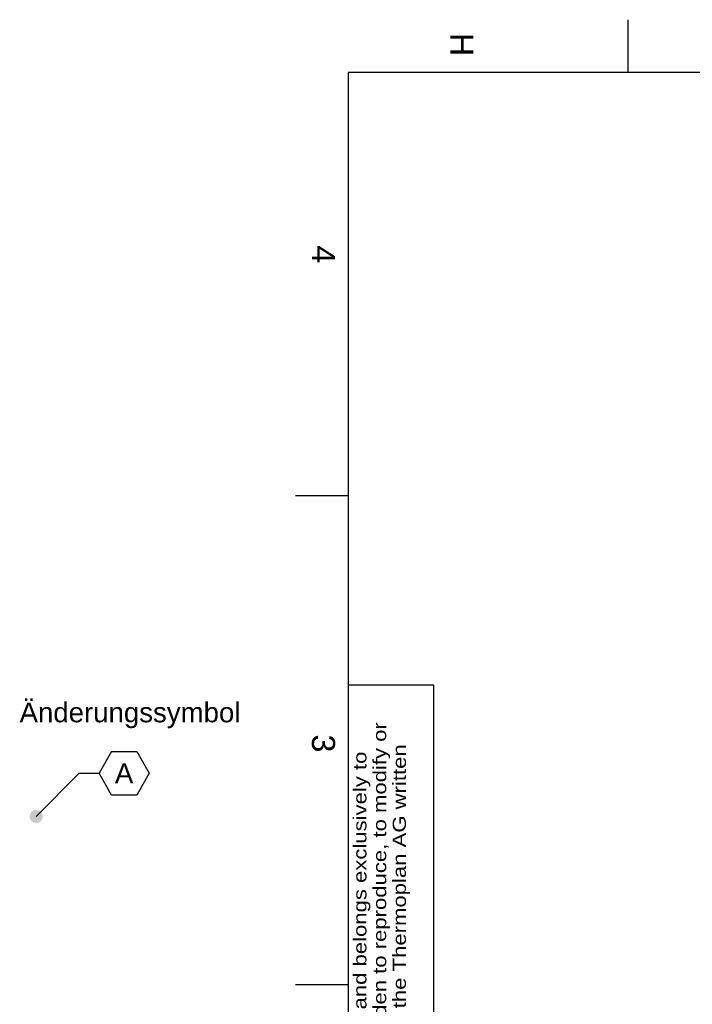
# Model space of a CAD drawing. Header units: millimetres. Extents: x -40 to 419, y 0 to 295.
# Tile 19 of 85: x -40 to 62, y 146 to 295. Entities that reach past the tile are written whole.
import ezdxf
from ezdxf.enums import TextEntityAlignment as Align

# ---------------------------------------------------------------- set-up
doc = ezdxf.new("R2010")
doc.units = ezdxf.units.MM
for name, color, linetype in [('Défaut', 7, 'Continuous'), ('Marges', 7, 'Continuous'), ('Standard', 7, 'Continuous')]:
    doc.layers.add(name, color=color, linetype=linetype)
doc.styles.add('SEACAD_Arial', font='arial.ttf')

# ---------------------------------------------------------------- blocks, each defined once
blk = doc.blocks.new('SEANNOT_GROUP')
at = {"layer": 'Défaut', "linetype": 'Continuous'}
h = blk.add_hatch(color=7, dxfattribs=at)
edge = h.paths.add_edge_path()
edge.add_ellipse((-37.38, 174.06), major_axis=(1, 0), ratio=1, start_angle=0, end_angle=360)
at = {"layer": 'Défaut', "color": 7, "linetype": 'Continuous'}
for p in [(-25.93, 183.91), (-30.83, 180.61)]:
    blk.add_line(p, (-27.83, 180.61), dxfattribs=at)
for points in [[(-25.93, 183.91), (-22.12, 183.91), (-20.21, 180.61), (-22.12, 177.31), (-25.93, 177.31), (-27.83, 180.61)], [(-30.83, 180.61), (-37.38, 174.06)]]:
    blk.add_lwpolyline(points, dxfattribs=at)
at = {"layer": 'Défaut', "color": 7, "linetype": 'Continuous', "style": 'SEACAD_Arial'}
blk.add_text('A', height=3, dxfattribs=at).set_placement((-25.43, 182.11), align=Align.TOP_LEFT)
blk = doc.blocks.new('SE5')
at = {"layer": 'Marges', "char_height": 3.5, "attachment_point": 1, "rotation": 270}
for s, insert, width in [('{\\fArial|b0||i0||c0|p34;\\C7;\\H3.5;\\W1.;H}', (29, 293), 3.7133), ('{\\fArial|b0||i0||c0|p34;\\C7;\\H3.5;\\W1.;4}', (8, 260.75), 3.8216), ('{\\fArial|b0||i0||c0|p34;\\C7;\\H3.5;\\W1.;3}', (8, 186.5), 3.8216)]:
    blk.add_mtext(s, dxfattribs=dict(at, insert=insert, width=width))
blk = doc.blocks.new('SE4')
at = {"layer": 'Marges'}
blk.add_blockref('SE5', (0, 0), dxfattribs=at)
blk = doc.blocks.new('SE7')
at = {"layer": 'Défaut', "insert": (10.77, 103.59), "char_height": 2, "width": 101.1835, "attachment_point": 1, "rotation": 90, "line_spacing_factor": 0.9, "style": 'SEACAD_Arial'}
blk.add_mtext('{\\fArial|b0||i0||c0|p34;\\C7;\\H2.;\\W1.2;This drawing is confidential and belongs exclusively to \\P}{\\fArial|b0||i0||c0|p34;\\C7;\\H2.;\\W1.2;Thermoplan AG. It is forbidden to reproduce, to modify or \\P}{\\fArial|b0||i0||c0|p34;\\C7;\\H2.;\\W1.2;transfer in any form without the Thermoplan AG written \\P}{\\fArial|b0||i0||c0|p34;\\C7;\\H2.;\\W1.2;agreement.\\P}', dxfattribs=at)
blk = doc.blocks.new('SE6')
at = {"layer": 'Défaut'}
blk.add_blockref('SE7', (0, 0), dxfattribs=at)

msp = doc.modelspace()

# ---------------------------------------------------------------- linework, layer by layer
at = {"layer": 'Défaut', "color": 7, "linetype": 'Continuous'}
for p, q in [((23, 194), (10, 194)), ((10, 194), (10, 8.639)), ((23, 10), (23, 194))]:
    msp.add_line(p, q, dxfattribs=at)
at = {"layer": 'Marges', "color": 7, "linetype": 'Continuous'}
for p, q in [((52.5, 287), (52.5, 295)), ((410, 287), (10, 287)), ((10, 287), (10, 10)), ((10, 222.75), (2, 222.75)), ((10, 148.5), (2, 148.5))]:
    msp.add_line(p, q, dxfattribs=at)

# ---------------------------------------------------------------- block references
for name in ['SE4', 'SE6']:
    msp.add_blockref(name, (0, 0))
at = {"layer": 'Défaut'}
msp.add_blockref('SEANNOT_GROUP', (0, 0), dxfattribs=at)

# ---------------------------------------------------------------- texts
at = {"layer": 'Standard', "insert": (-39.905, 191.3551), "char_height": 3, "width": 37.017402, "attachment_point": 1}
msp.add_mtext('{\\fArial|b0||i0||c0|p34;\\C7;\\H3.;\\W1.;Änderungssymbol}', dxfattribs=at)

doc.saveas('drawing.dxf')
